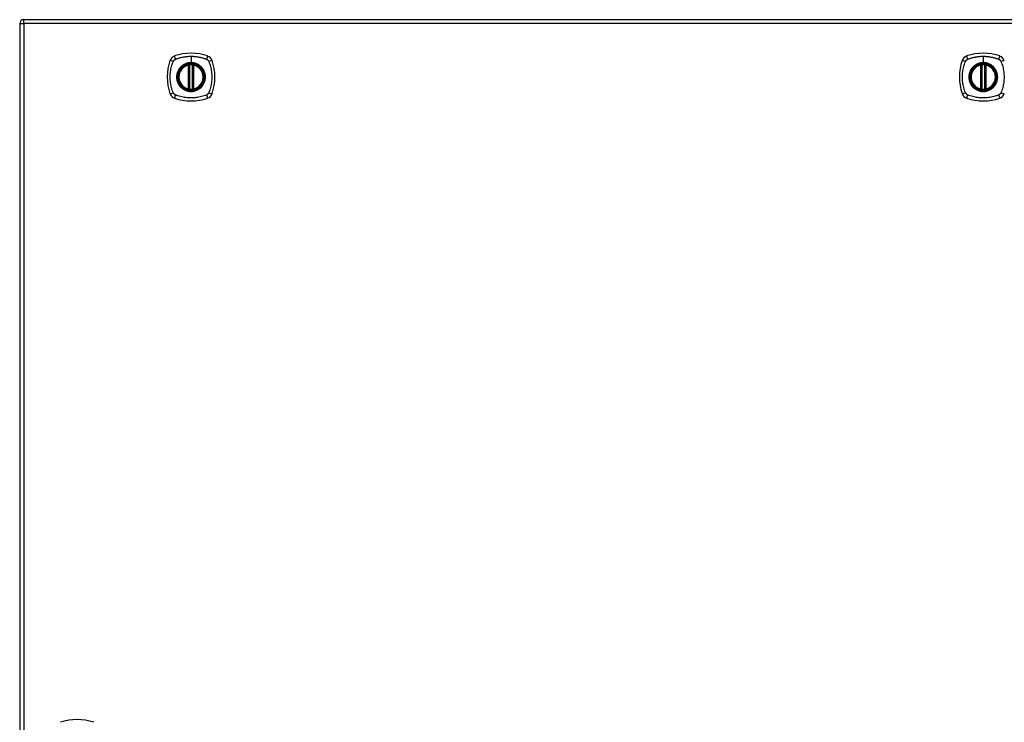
# Model space of a CAD drawing. Header units: inches. Extents: x 14 to 456, y 41 to 215.
# Tile 185 of 201: x 196 to 220, y 131 to 149. Entities that reach past the tile are written whole.
import ezdxf

# ---------------------------------------------------------------- set-up
doc = ezdxf.new("R2010")
doc.units = ezdxf.units.IN
doc.header["$MEASUREMENT"] = 0
doc.layers.add('Visible Edges(ANSI)', color=7, linetype='Continuous', lineweight=25)
doc.layers.add('Visible Tangent Edges(ANSI)', color=7, linetype='Continuous', lineweight=25)

msp = doc.modelspace()

# ---------------------------------------------------------------- linework, layer by layer
at = {"layer": 'Visible Edges(ANSI)'}
for p, q in [((195.59, 148.774), (195.59, 113.054)), ((195.689, 148.873), (243.294, 148.873)), ((199.78, 147.156), (199.78, 147.741)), ((199.8, 147.152), (199.8, 147.745)), ((199.879, 147.745), (199.879, 147.152)), ((199.899, 147.741), (199.899, 147.156)), ((219.432, 147.156), (219.432, 147.741)), ((219.452, 147.152), (219.452, 147.745)), ((219.531, 147.745), (219.531, 147.152)), ((219.55, 147.741), (219.55, 147.156))]:
    msp.add_line(p, q, dxfattribs=at)
at = {"layer": 'Visible Edges(ANSI)', "flags": 128}
for points in [[(199.811, 147.76), (199.809, 147.76), (199.808, 147.76), (199.806, 147.76), (199.805, 147.76), (199.803, 147.759), (199.802, 147.759), (199.8, 147.759), (199.799, 147.759), (199.797, 147.759), (199.796, 147.758), (199.795, 147.758), (199.794, 147.758), (199.793, 147.758), (199.792, 147.758), (199.791, 147.758), (199.79, 147.757), (199.789, 147.757), (199.788, 147.757), (199.788, 147.757), (199.787, 147.757), (199.787, 147.757), (199.787, 147.757), (199.787, 147.757), (199.786, 147.757)], [(199.893, 147.757), (199.893, 147.757), (199.893, 147.757), (199.892, 147.757), (199.892, 147.757), (199.892, 147.757), (199.891, 147.757), (199.89, 147.757), (199.89, 147.757), (199.889, 147.758), (199.888, 147.758), (199.887, 147.758), (199.886, 147.758), (199.884, 147.758), (199.883, 147.758), (199.882, 147.759), (199.881, 147.759), (199.879, 147.759), (199.878, 147.759), (199.876, 147.759), (199.875, 147.76), (199.873, 147.76), (199.871, 147.76), (199.87, 147.76), (199.868, 147.76)], [(219.463, 147.76), (219.461, 147.76), (219.459, 147.76), (219.458, 147.76), (219.456, 147.76), (219.455, 147.759), (219.453, 147.759), (219.452, 147.759), (219.45, 147.759), (219.449, 147.759), (219.448, 147.758), (219.446, 147.758), (219.445, 147.758), (219.444, 147.758), (219.443, 147.758), (219.442, 147.758), (219.441, 147.757), (219.441, 147.757), (219.44, 147.757), (219.439, 147.757), (219.439, 147.757), (219.438, 147.757), (219.438, 147.757), (219.438, 147.757), (219.438, 147.757)], [(219.544, 147.757), (219.544, 147.757), (219.544, 147.757), (219.544, 147.757), (219.544, 147.757), (219.543, 147.757), (219.542, 147.757), (219.542, 147.757), (219.541, 147.757), (219.54, 147.758), (219.539, 147.758), (219.538, 147.758), (219.537, 147.758), (219.536, 147.758), (219.535, 147.758), (219.533, 147.759), (219.532, 147.759), (219.531, 147.759), (219.529, 147.759), (219.528, 147.759), (219.526, 147.76), (219.525, 147.76), (219.523, 147.76), (219.521, 147.76), (219.52, 147.76)], [(199.786, 147.14), (199.787, 147.14), (199.787, 147.14), (199.787, 147.14), (199.787, 147.14), (199.788, 147.14), (199.788, 147.14), (199.789, 147.14), (199.79, 147.14), (199.791, 147.139), (199.792, 147.139), (199.793, 147.139), (199.794, 147.139), (199.795, 147.139), (199.796, 147.139), (199.797, 147.138), (199.799, 147.138), (199.8, 147.138), (199.802, 147.138), (199.803, 147.138), (199.805, 147.137), (199.806, 147.137), (199.808, 147.137), (199.809, 147.137), (199.811, 147.137)], [(199.868, 147.137), (199.87, 147.137), (199.871, 147.137), (199.873, 147.137), (199.875, 147.137), (199.876, 147.138), (199.878, 147.138), (199.879, 147.138), (199.881, 147.138), (199.882, 147.138), (199.883, 147.139), (199.884, 147.139), (199.886, 147.139), (199.887, 147.139), (199.888, 147.139), (199.889, 147.139), (199.89, 147.14), (199.89, 147.14), (199.891, 147.14), (199.892, 147.14), (199.892, 147.14), (199.892, 147.14), (199.893, 147.14), (199.893, 147.14), (199.893, 147.14)], [(219.438, 147.14), (219.438, 147.14), (219.438, 147.14), (219.438, 147.14), (219.439, 147.14), (219.439, 147.14), (219.44, 147.14), (219.441, 147.14), (219.441, 147.14), (219.442, 147.139), (219.443, 147.139), (219.444, 147.139), (219.445, 147.139), (219.446, 147.139), (219.448, 147.139), (219.449, 147.138), (219.45, 147.138), (219.452, 147.138), (219.453, 147.138), (219.455, 147.138), (219.456, 147.137), (219.458, 147.137), (219.459, 147.137), (219.461, 147.137), (219.463, 147.137)], [(219.52, 147.137), (219.521, 147.137), (219.523, 147.137), (219.525, 147.137), (219.526, 147.137), (219.528, 147.138), (219.529, 147.138), (219.531, 147.138), (219.532, 147.138), (219.533, 147.138), (219.535, 147.139), (219.536, 147.139), (219.537, 147.139), (219.538, 147.139), (219.539, 147.139), (219.54, 147.139), (219.541, 147.14), (219.542, 147.14), (219.542, 147.14), (219.543, 147.14), (219.544, 147.14), (219.544, 147.14), (219.544, 147.14), (219.544, 147.14), (219.544, 147.14)]]:
    msp.add_lwpolyline(points, dxfattribs=at)
at = {"layer": 'Visible Edges(ANSI)'}
for centre, radius in [((199.84, 147.449), 0.32), ((219.491, 147.449), 0.32), ((199.84, 147.449), 0.315), ((219.491, 147.449), 0.315)]:
    msp.add_circle(centre, radius, dxfattribs=at)
for centre, radius, start, end in [((195.689, 148.774), 0.099, 90, 180), ((199.84, 146.76), 1.28, 71.2278, 108.7722), ((219.491, 146.76), 1.28, 71.2278, 108.7722), ((200.529, 147.449), 1.28, 161.2278, 198.7722), ((199.485, 147.803), 0.177, 108.7722, 161.2278), ((200.194, 147.803), 0.177, 18.7722, 71.2278), ((199.151, 147.449), 1.28, 341.2278, 18.7722), ((220.18, 147.449), 1.28, 161.2278, 198.7722), ((219.136, 147.803), 0.177, 108.7722, 161.2278), ((219.846, 147.803), 0.177, 18.7722, 71.2278), ((199.84, 147.449), 0.313, 103.6344, 256.3656), ((199.84, 147.449), 0.313, 99.784, 103.6344), ((199.769, 147.741), 0.0118, 0, 103.6344), ((199.788, 147.745), 0.0118, 0, 99.784), ((199.84, 147.449), 0.313, 84.7499, 95.2501), ((199.891, 147.745), 0.0118, 80.216, 180), ((199.84, 147.449), 0.313, 76.3656, 80.216), ((199.911, 147.741), 0.0118, 76.3656, 180), ((199.84, 147.449), 0.313, 283.6344, 76.3656), ((219.491, 147.449), 0.313, 103.6344, 256.3656), ((219.491, 147.449), 0.313, 99.784, 103.6344), ((219.42, 147.741), 0.0118, 0, 103.6344), ((219.44, 147.745), 0.0118, 0, 99.784), ((219.491, 147.449), 0.313, 84.7499, 95.2501), ((219.542, 147.745), 0.0118, 80.216, 180), ((219.491, 147.449), 0.313, 76.3656, 80.216), ((219.562, 147.741), 0.0118, 76.3656, 180), ((219.491, 147.449), 0.313, 283.6344, 76.3656), ((199.485, 147.094), 0.177, 198.7722, 251.2278), ((199.769, 147.156), 0.0118, 256.3656, 0), ((199.84, 147.449), 0.313, 256.3656, 260.216), ((199.788, 147.152), 0.0118, 260.216, 0), ((199.84, 147.449), 0.313, 264.7499, 275.2501), ((199.891, 147.152), 0.0118, 180, 279.784), ((199.84, 147.449), 0.313, 279.784, 283.6344), ((199.911, 147.156), 0.0118, 180, 283.6344), ((200.194, 147.094), 0.177, 288.7722, 341.2278), ((219.136, 147.094), 0.177, 198.7722, 251.2278), ((219.42, 147.156), 0.0118, 256.3656, 0), ((219.491, 147.449), 0.313, 256.3656, 260.216), ((219.44, 147.152), 0.0118, 260.216, 0), ((219.491, 147.449), 0.313, 264.7499, 275.2501), ((219.542, 147.152), 0.0118, 180, 279.784), ((219.491, 147.449), 0.313, 279.784, 283.6344), ((219.562, 147.156), 0.0118, 180, 283.6344), ((219.846, 147.094), 0.177, 288.7722, 341.2278), ((199.84, 148.137), 1.28, 251.2278, 288.7722), ((219.491, 148.137), 1.28, 251.2278, 288.7722), ((197.014, 130.225), 1.28, 71.2278, 108.7722)]:
    msp.add_arc(centre, radius, start, end, dxfattribs=at)
at = {"layer": 'Visible Tangent Edges(ANSI)'}
for p, q in [((195.59, 148.774), (195.689, 148.774)), ((195.689, 148.774), (195.689, 148.873)), ((243.294, 148.774), (195.689, 148.774)), ((195.689, 148.774), (195.689, 113.054)), ((199.84, 147.965), (199.84, 147.805)), ((199.84, 147.801), (199.84, 147.805)), ((219.491, 147.965), (219.491, 147.805)), ((219.491, 147.801), (219.491, 147.805)), ((199.769, 147.741), (199.766, 147.753)), ((199.769, 147.741), (199.78, 147.741)), ((199.769, 147.741), (199.769, 147.156)), ((199.78, 147.741), (199.79, 147.741)), ((199.786, 147.757), (199.787, 147.751)), ((199.79, 147.745), (199.8, 147.745)), ((199.79, 147.156), (199.79, 147.741)), ((199.812, 147.748), (199.811, 147.76)), ((199.812, 147.149), (199.812, 147.748)), ((199.867, 147.748), (199.868, 147.76)), ((199.867, 147.748), (199.867, 147.149)), ((199.879, 147.745), (199.889, 147.745)), ((199.889, 147.741), (199.899, 147.741)), ((199.889, 147.741), (199.889, 147.156)), ((199.892, 147.751), (199.893, 147.757)), ((199.899, 147.741), (199.911, 147.741)), ((199.913, 147.753), (199.911, 147.741)), ((199.911, 147.156), (199.911, 147.741)), ((219.42, 147.741), (219.417, 147.753)), ((219.42, 147.741), (219.432, 147.741)), ((219.42, 147.741), (219.42, 147.156)), ((219.432, 147.741), (219.442, 147.741)), ((219.438, 147.757), (219.439, 147.751)), ((219.442, 147.745), (219.452, 147.745)), ((219.442, 147.156), (219.442, 147.741)), ((219.464, 147.748), (219.463, 147.76)), ((219.464, 147.149), (219.464, 147.748)), ((219.519, 147.748), (219.52, 147.76)), ((219.519, 147.748), (219.519, 147.149)), ((219.531, 147.745), (219.541, 147.745)), ((219.54, 147.741), (219.55, 147.741)), ((219.54, 147.741), (219.54, 147.156)), ((219.543, 147.751), (219.544, 147.757)), ((219.55, 147.741), (219.562, 147.741)), ((219.565, 147.753), (219.562, 147.741)), ((219.562, 147.156), (219.562, 147.741)), ((199.766, 147.144), (199.769, 147.156)), ((199.78, 147.156), (199.769, 147.156)), ((199.79, 147.156), (199.78, 147.156)), ((199.787, 147.146), (199.786, 147.14)), ((199.8, 147.152), (199.79, 147.152)), ((199.811, 147.137), (199.812, 147.149)), ((199.868, 147.137), (199.867, 147.149)), ((199.889, 147.152), (199.879, 147.152)), ((199.899, 147.156), (199.889, 147.156)), ((199.893, 147.14), (199.892, 147.146)), ((199.911, 147.156), (199.899, 147.156)), ((199.911, 147.156), (199.913, 147.144)), ((219.417, 147.144), (219.42, 147.156)), ((219.432, 147.156), (219.42, 147.156)), ((219.442, 147.156), (219.432, 147.156)), ((219.439, 147.146), (219.438, 147.14)), ((219.452, 147.152), (219.442, 147.152)), ((219.463, 147.137), (219.464, 147.149)), ((219.52, 147.137), (219.519, 147.149)), ((219.541, 147.152), (219.531, 147.152)), ((219.55, 147.156), (219.54, 147.156)), ((219.544, 147.14), (219.543, 147.146)), ((219.562, 147.156), (219.55, 147.156)), ((219.562, 147.156), (219.565, 147.144))]:
    msp.add_line(p, q, dxfattribs=at)
at = {"layer": 'Visible Tangent Edges(ANSI)', "flags": 128}
for points in [[(199.4, 147.06), (199.386, 147.093), (199.375, 147.125), (199.366, 147.156), (199.357, 147.188), (199.349, 147.219), (199.342, 147.252), (199.337, 147.284), (199.332, 147.317), (199.328, 147.349), (199.325, 147.382), (199.324, 147.415), (199.323, 147.448), (199.324, 147.481), (199.325, 147.514), (199.328, 147.547), (199.332, 147.58), (199.337, 147.613), (199.342, 147.645), (199.349, 147.677), (199.357, 147.709), (199.366, 147.741), (199.375, 147.772), (199.386, 147.804), (199.4, 147.837)], [(199.4, 147.837), (199.4, 147.838), (199.401, 147.84), (199.402, 147.841), (199.403, 147.843), (199.403, 147.844), (199.404, 147.845), (199.405, 147.847), (199.406, 147.848), (199.406, 147.849), (199.407, 147.851), (199.408, 147.852), (199.409, 147.853), (199.41, 147.854), (199.411, 147.856), (199.412, 147.857), (199.413, 147.858), (199.414, 147.859), (199.415, 147.86), (199.416, 147.862), (199.417, 147.863), (199.418, 147.864), (199.419, 147.865), (199.42, 147.866), (199.421, 147.867)], [(199.421, 147.867), (199.422, 147.868), (199.423, 147.869), (199.424, 147.87), (199.425, 147.871), (199.427, 147.872), (199.428, 147.873), (199.429, 147.874), (199.43, 147.875), (199.431, 147.876), (199.433, 147.877), (199.434, 147.878), (199.435, 147.879), (199.436, 147.88), (199.438, 147.881), (199.439, 147.882), (199.44, 147.883), (199.442, 147.883), (199.443, 147.884), (199.444, 147.885), (199.446, 147.886), (199.447, 147.886), (199.448, 147.887), (199.45, 147.888), (199.451, 147.888)], [(199.451, 147.888), (199.469, 147.897), (199.485, 147.902), (199.5, 147.908), (199.516, 147.913), (199.531, 147.918), (199.547, 147.922), (199.563, 147.927), (199.579, 147.931), (199.595, 147.935), (199.611, 147.939), (199.627, 147.942), (199.643, 147.946), (199.659, 147.949), (199.675, 147.952), (199.692, 147.954), (199.708, 147.956), (199.724, 147.958), (199.741, 147.96), (199.757, 147.962), (199.774, 147.963), (199.79, 147.964), (199.807, 147.965), (199.823, 147.965), (199.84, 147.965)], [(199.84, 147.801), (199.931, 147.789), (200.016, 147.754), (200.089, 147.697), (200.145, 147.625), (200.18, 147.54), (200.192, 147.448), (200.18, 147.357), (200.144, 147.272), (200.089, 147.199), (200.016, 147.143), (199.931, 147.108), (199.839, 147.096), (199.748, 147.108), (199.663, 147.144), (199.59, 147.2), (199.535, 147.272), (199.5, 147.357), (199.488, 147.449), (199.5, 147.54), (199.535, 147.625), (199.591, 147.698), (199.664, 147.754), (199.748, 147.789), (199.84, 147.801)], [(199.84, 147.805), (199.829, 147.805), (199.819, 147.805), (199.809, 147.804), (199.799, 147.803), (199.788, 147.802), (199.778, 147.8), (199.768, 147.798), (199.758, 147.796), (199.748, 147.793), (199.738, 147.791), (199.728, 147.788), (199.719, 147.784), (199.709, 147.781), (199.7, 147.777), (199.69, 147.772), (199.681, 147.768), (199.672, 147.763), (199.663, 147.758), (199.654, 147.753), (199.645, 147.747), (199.637, 147.742), (199.628, 147.736), (199.62, 147.73), (199.612, 147.723)], [(199.84, 147.965), (199.856, 147.965), (199.873, 147.965), (199.889, 147.964), (199.906, 147.963), (199.922, 147.962), (199.939, 147.96), (199.955, 147.958), (199.971, 147.956), (199.988, 147.954), (200.004, 147.952), (200.02, 147.949), (200.036, 147.946), (200.053, 147.942), (200.069, 147.939), (200.085, 147.935), (200.101, 147.931), (200.116, 147.927), (200.132, 147.922), (200.148, 147.918), (200.164, 147.913), (200.179, 147.908), (200.195, 147.902), (200.21, 147.897), (200.228, 147.888)], [(200.067, 147.723), (200.059, 147.73), (200.051, 147.736), (200.043, 147.742), (200.034, 147.748), (200.025, 147.753), (200.016, 147.758), (200.007, 147.763), (199.998, 147.768), (199.989, 147.772), (199.98, 147.777), (199.97, 147.781), (199.961, 147.784), (199.951, 147.788), (199.941, 147.791), (199.931, 147.793), (199.921, 147.796), (199.911, 147.798), (199.901, 147.8), (199.891, 147.802), (199.881, 147.803), (199.87, 147.804), (199.86, 147.805), (199.85, 147.805), (199.84, 147.805)], [(200.228, 147.888), (200.231, 147.887), (200.234, 147.886), (200.236, 147.884), (200.239, 147.883), (200.242, 147.881), (200.244, 147.879), (200.247, 147.877), (200.249, 147.875), (200.252, 147.874), (200.254, 147.872), (200.256, 147.869), (200.258, 147.867), (200.261, 147.865), (200.263, 147.863), (200.265, 147.86), (200.267, 147.858), (200.268, 147.856), (200.27, 147.853), (200.272, 147.851), (200.274, 147.848), (200.275, 147.845), (200.277, 147.843), (200.278, 147.84), (200.28, 147.837)], [(200.28, 147.837), (200.293, 147.804), (200.304, 147.772), (200.314, 147.741), (200.322, 147.709), (200.33, 147.677), (200.337, 147.645), (200.343, 147.613), (200.348, 147.58), (200.351, 147.547), (200.354, 147.514), (200.356, 147.481), (200.356, 147.448), (200.356, 147.415), (200.354, 147.382), (200.351, 147.349), (200.348, 147.317), (200.343, 147.284), (200.337, 147.252), (200.33, 147.219), (200.322, 147.188), (200.314, 147.156), (200.304, 147.125), (200.293, 147.093), (200.28, 147.06)], [(219.051, 147.06), (219.037, 147.093), (219.027, 147.125), (219.017, 147.156), (219.009, 147.188), (219.001, 147.219), (218.994, 147.252), (218.988, 147.284), (218.983, 147.317), (218.979, 147.349), (218.977, 147.382), (218.975, 147.415), (218.975, 147.448), (218.975, 147.481), (218.977, 147.514), (218.979, 147.547), (218.983, 147.58), (218.988, 147.613), (218.994, 147.645), (219.001, 147.677), (219.009, 147.709), (219.017, 147.741), (219.027, 147.772), (219.037, 147.804), (219.051, 147.837)], [(219.051, 147.837), (219.052, 147.838), (219.053, 147.84), (219.053, 147.841), (219.054, 147.843), (219.055, 147.844), (219.056, 147.845), (219.056, 147.847), (219.057, 147.848), (219.058, 147.849), (219.059, 147.851), (219.06, 147.852), (219.06, 147.853), (219.061, 147.854), (219.062, 147.856), (219.063, 147.857), (219.064, 147.858), (219.065, 147.859), (219.066, 147.86), (219.067, 147.862), (219.068, 147.863), (219.069, 147.864), (219.07, 147.865), (219.071, 147.866), (219.072, 147.867)], [(219.072, 147.867), (219.073, 147.868), (219.075, 147.869), (219.076, 147.87), (219.077, 147.871), (219.078, 147.872), (219.079, 147.873), (219.08, 147.874), (219.082, 147.875), (219.083, 147.876), (219.084, 147.877), (219.085, 147.878), (219.087, 147.879), (219.088, 147.88), (219.089, 147.881), (219.09, 147.882), (219.092, 147.883), (219.093, 147.883), (219.094, 147.884), (219.096, 147.885), (219.097, 147.886), (219.098, 147.886), (219.1, 147.887), (219.101, 147.888), (219.103, 147.888)], [(219.103, 147.888), (219.121, 147.897), (219.136, 147.902), (219.152, 147.908), (219.167, 147.913), (219.183, 147.918), (219.199, 147.922), (219.214, 147.927), (219.23, 147.931), (219.246, 147.935), (219.262, 147.939), (219.278, 147.942), (219.295, 147.946), (219.311, 147.949), (219.327, 147.952), (219.343, 147.954), (219.36, 147.956), (219.376, 147.958), (219.392, 147.96), (219.409, 147.962), (219.425, 147.963), (219.442, 147.964), (219.458, 147.965), (219.475, 147.965), (219.491, 147.965)], [(219.491, 147.801), (219.582, 147.789), (219.667, 147.754), (219.741, 147.697), (219.796, 147.625), (219.831, 147.54), (219.843, 147.448), (219.831, 147.357), (219.796, 147.272), (219.74, 147.199), (219.667, 147.143), (219.582, 147.108), (219.491, 147.096), (219.4, 147.108), (219.315, 147.144), (219.242, 147.2), (219.186, 147.272), (219.151, 147.357), (219.139, 147.449), (219.151, 147.54), (219.186, 147.625), (219.242, 147.698), (219.315, 147.754), (219.4, 147.789), (219.491, 147.801)], [(219.491, 147.805), (219.481, 147.805), (219.471, 147.805), (219.46, 147.804), (219.45, 147.803), (219.44, 147.802), (219.43, 147.8), (219.42, 147.798), (219.41, 147.796), (219.4, 147.793), (219.39, 147.791), (219.38, 147.788), (219.37, 147.784), (219.361, 147.781), (219.351, 147.777), (219.342, 147.772), (219.332, 147.768), (219.323, 147.763), (219.314, 147.758), (219.305, 147.753), (219.297, 147.747), (219.288, 147.742), (219.28, 147.736), (219.272, 147.73), (219.264, 147.723)], [(219.491, 147.965), (219.508, 147.965), (219.524, 147.965), (219.541, 147.964), (219.557, 147.963), (219.574, 147.962), (219.59, 147.96), (219.606, 147.958), (219.623, 147.956), (219.639, 147.954), (219.655, 147.952), (219.672, 147.949), (219.688, 147.946), (219.704, 147.942), (219.72, 147.939), (219.736, 147.935), (219.752, 147.931), (219.768, 147.927), (219.784, 147.922), (219.799, 147.918), (219.815, 147.913), (219.831, 147.908), (219.846, 147.902), (219.862, 147.897), (219.88, 147.888)], [(219.719, 147.723), (219.711, 147.73), (219.703, 147.736), (219.694, 147.742), (219.686, 147.748), (219.677, 147.753), (219.668, 147.758), (219.659, 147.763), (219.65, 147.768), (219.641, 147.772), (219.631, 147.777), (219.622, 147.781), (219.612, 147.784), (219.602, 147.788), (219.593, 147.791), (219.583, 147.793), (219.573, 147.796), (219.563, 147.798), (219.553, 147.8), (219.542, 147.802), (219.532, 147.803), (219.522, 147.804), (219.512, 147.805), (219.501, 147.805), (219.491, 147.805)], [(219.88, 147.888), (219.883, 147.887), (219.885, 147.886), (219.888, 147.884), (219.891, 147.883), (219.893, 147.881), (219.896, 147.879), (219.898, 147.877), (219.901, 147.875), (219.903, 147.874), (219.905, 147.872), (219.908, 147.869), (219.91, 147.867), (219.912, 147.865), (219.914, 147.863), (219.916, 147.86), (219.918, 147.858), (219.92, 147.856), (219.922, 147.853), (219.924, 147.851), (219.925, 147.848), (219.927, 147.845), (219.928, 147.843), (219.93, 147.84), (219.931, 147.837)], [(219.931, 147.837), (219.945, 147.804), (219.955, 147.772), (219.965, 147.741), (219.974, 147.709), (219.982, 147.677), (219.988, 147.645), (219.994, 147.613), (219.999, 147.58), (220.003, 147.547), (220.006, 147.514), (220.007, 147.481), (220.008, 147.448), (220.007, 147.415), (220.006, 147.382), (220.003, 147.349), (219.999, 147.317), (219.994, 147.284), (219.988, 147.252), (219.982, 147.219), (219.974, 147.188), (219.965, 147.156), (219.955, 147.125), (219.945, 147.093), (219.931, 147.06)], [(199.565, 147.676), (199.552, 147.66), (199.541, 147.643), (199.53, 147.625), (199.52, 147.607), (199.512, 147.589), (199.504, 147.569), (199.498, 147.55), (199.492, 147.53), (199.488, 147.51), (199.485, 147.49), (199.483, 147.469), (199.483, 147.448), (199.483, 147.428), (199.485, 147.407), (199.488, 147.387), (199.492, 147.367), (199.498, 147.347), (199.504, 147.327), (199.512, 147.308), (199.52, 147.289), (199.53, 147.271), (199.541, 147.254), (199.552, 147.237), (199.565, 147.221)], [(199.612, 147.723), (199.61, 147.721), (199.608, 147.72), (199.606, 147.718), (199.604, 147.716), (199.602, 147.714), (199.6, 147.712), (199.597, 147.71), (199.595, 147.708), (199.593, 147.706), (199.591, 147.705), (199.589, 147.703), (199.587, 147.701), (199.586, 147.699), (199.584, 147.697), (199.582, 147.695), (199.58, 147.693), (199.578, 147.691), (199.576, 147.689), (199.574, 147.687), (199.572, 147.684), (199.57, 147.682), (199.569, 147.68), (199.567, 147.678), (199.565, 147.676)], [(199.787, 147.751), (199.787, 147.751), (199.786, 147.752), (199.785, 147.752), (199.784, 147.752), (199.784, 147.753), (199.783, 147.753), (199.782, 147.753), (199.781, 147.753), (199.78, 147.753), (199.779, 147.754), (199.778, 147.754), (199.777, 147.754), (199.776, 147.754), (199.775, 147.754), (199.774, 147.754), (199.773, 147.754), (199.772, 147.754), (199.772, 147.754), (199.771, 147.754), (199.77, 147.753), (199.769, 147.753), (199.768, 147.753), (199.767, 147.753), (199.766, 147.753)], [(199.79, 147.745), (199.79, 147.746), (199.79, 147.746), (199.79, 147.746), (199.79, 147.746), (199.79, 147.747), (199.79, 147.747), (199.79, 147.747), (199.79, 147.747), (199.79, 147.748), (199.789, 147.748), (199.789, 147.748), (199.789, 147.748), (199.789, 147.749), (199.789, 147.749), (199.789, 147.749), (199.789, 147.749), (199.789, 147.75), (199.788, 147.75), (199.788, 147.75), (199.788, 147.75), (199.788, 147.75), (199.788, 147.751), (199.788, 147.751), (199.787, 147.751)], [(199.79, 147.741), (199.79, 147.741), (199.79, 147.742), (199.79, 147.742), (199.79, 147.742), (199.79, 147.742), (199.79, 147.742), (199.79, 147.742), (199.79, 147.743), (199.79, 147.743), (199.79, 147.743), (199.79, 147.743), (199.79, 147.743), (199.79, 147.743), (199.79, 147.744), (199.79, 147.744), (199.79, 147.744), (199.79, 147.744), (199.79, 147.744), (199.79, 147.744), (199.79, 147.745), (199.79, 147.745), (199.79, 147.745), (199.79, 147.745), (199.79, 147.745)], [(199.8, 147.745), (199.8, 147.745), (199.8, 147.745), (199.801, 147.745), (199.801, 147.745), (199.801, 147.746), (199.801, 147.746), (199.802, 147.746), (199.802, 147.746), (199.802, 147.746), (199.803, 147.746), (199.803, 147.746), (199.804, 147.746), (199.804, 147.747), (199.805, 147.747), (199.806, 147.747), (199.806, 147.747), (199.807, 147.747), (199.808, 147.747), (199.808, 147.748), (199.809, 147.748), (199.81, 147.748), (199.811, 147.748), (199.811, 147.748), (199.812, 147.748)], [(199.867, 147.748), (199.868, 147.748), (199.869, 147.748), (199.87, 147.748), (199.87, 147.748), (199.871, 147.748), (199.872, 147.747), (199.872, 147.747), (199.873, 147.747), (199.874, 147.747), (199.874, 147.747), (199.875, 147.747), (199.876, 147.746), (199.876, 147.746), (199.877, 147.746), (199.877, 147.746), (199.877, 147.746), (199.878, 147.746), (199.878, 147.746), (199.878, 147.746), (199.879, 147.745), (199.879, 147.745), (199.879, 147.745), (199.879, 147.745), (199.879, 147.745)], [(199.892, 147.751), (199.892, 147.751), (199.892, 147.751), (199.891, 147.75), (199.891, 147.75), (199.891, 147.75), (199.891, 147.75), (199.891, 147.75), (199.891, 147.749), (199.89, 147.749), (199.89, 147.749), (199.89, 147.749), (199.89, 147.748), (199.89, 147.748), (199.89, 147.748), (199.89, 147.748), (199.89, 147.747), (199.89, 147.747), (199.89, 147.747), (199.889, 147.747), (199.889, 147.746), (199.889, 147.746), (199.889, 147.746), (199.889, 147.746), (199.889, 147.745)], [(199.889, 147.745), (199.889, 147.745), (199.889, 147.745), (199.889, 147.745), (199.889, 147.745), (199.889, 147.744), (199.889, 147.744), (199.889, 147.744), (199.889, 147.744), (199.889, 147.744), (199.889, 147.744), (199.889, 147.743), (199.889, 147.743), (199.889, 147.743), (199.889, 147.743), (199.889, 147.743), (199.889, 147.743), (199.889, 147.742), (199.889, 147.742), (199.889, 147.742), (199.889, 147.742), (199.889, 147.742), (199.889, 147.742), (199.889, 147.741), (199.889, 147.741)], [(199.913, 147.753), (199.913, 147.753), (199.912, 147.753), (199.911, 147.753), (199.91, 147.753), (199.909, 147.754), (199.908, 147.754), (199.907, 147.754), (199.906, 147.754), (199.905, 147.754), (199.904, 147.754), (199.903, 147.754), (199.902, 147.754), (199.901, 147.754), (199.9, 147.754), (199.899, 147.753), (199.898, 147.753), (199.898, 147.753), (199.897, 147.753), (199.896, 147.753), (199.895, 147.752), (199.894, 147.752), (199.893, 147.752), (199.893, 147.751), (199.892, 147.751)], [(200.114, 147.676), (200.112, 147.678), (200.111, 147.68), (200.109, 147.682), (200.107, 147.684), (200.105, 147.687), (200.103, 147.689), (200.101, 147.691), (200.1, 147.693), (200.098, 147.695), (200.096, 147.697), (200.094, 147.699), (200.092, 147.701), (200.09, 147.703), (200.088, 147.705), (200.086, 147.706), (200.084, 147.708), (200.082, 147.71), (200.08, 147.712), (200.078, 147.714), (200.076, 147.716), (200.074, 147.718), (200.071, 147.72), (200.069, 147.721), (200.067, 147.723)], [(200.114, 147.221), (200.127, 147.237), (200.139, 147.254), (200.149, 147.272), (200.159, 147.29), (200.168, 147.308), (200.175, 147.328), (200.182, 147.347), (200.187, 147.367), (200.191, 147.387), (200.194, 147.407), (200.196, 147.428), (200.197, 147.448), (200.196, 147.469), (200.194, 147.49), (200.191, 147.51), (200.187, 147.53), (200.182, 147.55), (200.175, 147.57), (200.168, 147.589), (200.159, 147.607), (200.149, 147.626), (200.139, 147.643), (200.127, 147.66), (200.114, 147.676)], [(219.217, 147.676), (219.204, 147.66), (219.192, 147.643), (219.182, 147.625), (219.172, 147.607), (219.163, 147.589), (219.156, 147.569), (219.149, 147.55), (219.144, 147.53), (219.14, 147.51), (219.137, 147.49), (219.135, 147.469), (219.134, 147.448), (219.135, 147.428), (219.137, 147.407), (219.14, 147.387), (219.144, 147.367), (219.149, 147.347), (219.156, 147.327), (219.163, 147.308), (219.172, 147.289), (219.182, 147.271), (219.192, 147.254), (219.204, 147.237), (219.217, 147.221)], [(219.264, 147.723), (219.261, 147.721), (219.259, 147.72), (219.257, 147.718), (219.255, 147.716), (219.253, 147.714), (219.251, 147.712), (219.249, 147.71), (219.247, 147.708), (219.245, 147.706), (219.243, 147.705), (219.241, 147.703), (219.239, 147.701), (219.237, 147.699), (219.235, 147.697), (219.233, 147.695), (219.231, 147.693), (219.229, 147.691), (219.227, 147.689), (219.226, 147.687), (219.224, 147.684), (219.222, 147.682), (219.22, 147.68), (219.218, 147.678), (219.217, 147.676)], [(219.439, 147.751), (219.438, 147.751), (219.438, 147.752), (219.437, 147.752), (219.436, 147.752), (219.435, 147.753), (219.434, 147.753), (219.433, 147.753), (219.432, 147.753), (219.432, 147.753), (219.431, 147.754), (219.43, 147.754), (219.429, 147.754), (219.428, 147.754), (219.427, 147.754), (219.426, 147.754), (219.425, 147.754), (219.424, 147.754), (219.423, 147.754), (219.422, 147.754), (219.421, 147.753), (219.42, 147.753), (219.419, 147.753), (219.418, 147.753), (219.417, 147.753)], [(219.442, 147.745), (219.442, 147.746), (219.442, 147.746), (219.442, 147.746), (219.441, 147.746), (219.441, 147.747), (219.441, 147.747), (219.441, 147.747), (219.441, 147.747), (219.441, 147.748), (219.441, 147.748), (219.441, 147.748), (219.441, 147.748), (219.441, 147.749), (219.44, 147.749), (219.44, 147.749), (219.44, 147.749), (219.44, 147.75), (219.44, 147.75), (219.44, 147.75), (219.44, 147.75), (219.439, 147.75), (219.439, 147.751), (219.439, 147.751), (219.439, 147.751)], [(219.442, 147.741), (219.442, 147.741), (219.442, 147.742), (219.442, 147.742), (219.442, 147.742), (219.442, 147.742), (219.442, 147.742), (219.442, 147.742), (219.442, 147.743), (219.442, 147.743), (219.442, 147.743), (219.442, 147.743), (219.442, 147.743), (219.442, 147.743), (219.442, 147.744), (219.442, 147.744), (219.442, 147.744), (219.442, 147.744), (219.442, 147.744), (219.442, 147.744), (219.442, 147.745), (219.442, 147.745), (219.442, 147.745), (219.442, 147.745), (219.442, 147.745)], [(219.452, 147.745), (219.452, 147.745), (219.452, 147.745), (219.452, 147.745), (219.452, 147.745), (219.452, 147.746), (219.453, 147.746), (219.453, 147.746), (219.453, 147.746), (219.454, 147.746), (219.454, 147.746), (219.455, 147.746), (219.455, 147.746), (219.456, 147.747), (219.456, 147.747), (219.457, 147.747), (219.458, 147.747), (219.458, 147.747), (219.459, 147.747), (219.46, 147.748), (219.461, 147.748), (219.461, 147.748), (219.462, 147.748), (219.463, 147.748), (219.464, 147.748)], [(219.519, 147.748), (219.519, 147.748), (219.52, 147.748), (219.521, 147.748), (219.522, 147.748), (219.522, 147.748), (219.523, 147.747), (219.524, 147.747), (219.525, 147.747), (219.525, 147.747), (219.526, 147.747), (219.526, 147.747), (219.527, 147.746), (219.528, 147.746), (219.528, 147.746), (219.529, 147.746), (219.529, 147.746), (219.529, 147.746), (219.53, 147.746), (219.53, 147.746), (219.53, 147.745), (219.53, 147.745), (219.53, 147.745), (219.531, 147.745), (219.531, 147.745)], [(219.541, 147.745), (219.541, 147.745), (219.541, 147.745), (219.541, 147.745), (219.541, 147.745), (219.541, 147.744), (219.541, 147.744), (219.541, 147.744), (219.54, 147.744), (219.54, 147.744), (219.54, 147.744), (219.54, 147.743), (219.54, 147.743), (219.54, 147.743), (219.54, 147.743), (219.54, 147.743), (219.54, 147.743), (219.54, 147.742), (219.54, 147.742), (219.54, 147.742), (219.54, 147.742), (219.54, 147.742), (219.54, 147.742), (219.54, 147.741), (219.54, 147.741)], [(219.543, 147.751), (219.543, 147.751), (219.543, 147.751), (219.543, 147.75), (219.543, 147.75), (219.543, 147.75), (219.542, 147.75), (219.542, 147.75), (219.542, 147.749), (219.542, 147.749), (219.542, 147.749), (219.542, 147.749), (219.542, 147.748), (219.542, 147.748), (219.541, 147.748), (219.541, 147.748), (219.541, 147.747), (219.541, 147.747), (219.541, 147.747), (219.541, 147.747), (219.541, 147.746), (219.541, 147.746), (219.541, 147.746), (219.541, 147.746), (219.541, 147.745)], [(219.565, 147.753), (219.564, 147.753), (219.563, 147.753), (219.562, 147.753), (219.561, 147.753), (219.56, 147.754), (219.559, 147.754), (219.558, 147.754), (219.557, 147.754), (219.556, 147.754), (219.555, 147.754), (219.555, 147.754), (219.554, 147.754), (219.553, 147.754), (219.552, 147.754), (219.551, 147.753), (219.55, 147.753), (219.549, 147.753), (219.548, 147.753), (219.547, 147.753), (219.546, 147.752), (219.546, 147.752), (219.545, 147.752), (219.544, 147.751), (219.543, 147.751)], [(219.766, 147.676), (219.764, 147.678), (219.762, 147.68), (219.76, 147.682), (219.759, 147.684), (219.757, 147.687), (219.755, 147.689), (219.753, 147.691), (219.751, 147.693), (219.749, 147.695), (219.747, 147.697), (219.745, 147.699), (219.743, 147.701), (219.741, 147.703), (219.739, 147.705), (219.737, 147.706), (219.735, 147.708), (219.733, 147.71), (219.731, 147.712), (219.729, 147.714), (219.727, 147.716), (219.725, 147.718), (219.723, 147.72), (219.721, 147.721), (219.719, 147.723)], [(219.766, 147.221), (219.778, 147.237), (219.79, 147.254), (219.801, 147.272), (219.811, 147.29), (219.819, 147.308), (219.827, 147.328), (219.833, 147.347), (219.839, 147.367), (219.843, 147.387), (219.846, 147.407), (219.847, 147.428), (219.848, 147.448), (219.847, 147.469), (219.846, 147.49), (219.843, 147.51), (219.839, 147.53), (219.833, 147.55), (219.827, 147.57), (219.819, 147.589), (219.811, 147.607), (219.801, 147.626), (219.79, 147.643), (219.778, 147.66), (219.766, 147.676)], [(199.451, 147.009), (199.448, 147.01), (199.446, 147.011), (199.443, 147.013), (199.44, 147.014), (199.438, 147.016), (199.435, 147.018), (199.433, 147.02), (199.43, 147.022), (199.428, 147.023), (199.425, 147.026), (199.423, 147.028), (199.421, 147.03), (199.419, 147.032), (199.417, 147.034), (199.415, 147.037), (199.413, 147.039), (199.411, 147.041), (199.409, 147.044), (199.407, 147.046), (199.406, 147.049), (199.404, 147.052), (199.403, 147.054), (199.401, 147.057), (199.4, 147.06)], [(199.565, 147.221), (199.567, 147.219), (199.569, 147.217), (199.57, 147.215), (199.572, 147.213), (199.574, 147.21), (199.576, 147.208), (199.578, 147.206), (199.58, 147.204), (199.582, 147.202), (199.584, 147.2), (199.586, 147.198), (199.587, 147.196), (199.589, 147.194), (199.591, 147.192), (199.593, 147.191), (199.595, 147.189), (199.597, 147.187), (199.6, 147.185), (199.602, 147.183), (199.604, 147.181), (199.606, 147.179), (199.608, 147.177), (199.61, 147.176), (199.612, 147.174)], [(199.612, 147.174), (199.628, 147.161), (199.645, 147.15), (199.663, 147.139), (199.681, 147.129), (199.7, 147.12), (199.719, 147.113), (199.738, 147.106), (199.758, 147.101), (199.778, 147.097), (199.799, 147.094), (199.819, 147.092), (199.84, 147.092), (199.86, 147.092), (199.881, 147.094), (199.901, 147.097), (199.921, 147.101), (199.941, 147.106), (199.961, 147.113), (199.98, 147.121), (199.999, 147.129), (200.017, 147.139), (200.034, 147.15), (200.051, 147.161), (200.067, 147.174)], [(199.766, 147.144), (199.767, 147.144), (199.768, 147.144), (199.769, 147.144), (199.77, 147.144), (199.771, 147.143), (199.772, 147.143), (199.772, 147.143), (199.773, 147.143), (199.774, 147.143), (199.775, 147.143), (199.776, 147.143), (199.777, 147.143), (199.778, 147.143), (199.779, 147.143), (199.78, 147.144), (199.781, 147.144), (199.782, 147.144), (199.783, 147.144), (199.784, 147.144), (199.784, 147.145), (199.785, 147.145), (199.786, 147.145), (199.787, 147.146), (199.787, 147.146)], [(199.787, 147.146), (199.788, 147.146), (199.788, 147.146), (199.788, 147.147), (199.788, 147.147), (199.788, 147.147), (199.788, 147.147), (199.789, 147.147), (199.789, 147.148), (199.789, 147.148), (199.789, 147.148), (199.789, 147.148), (199.789, 147.149), (199.789, 147.149), (199.789, 147.149), (199.79, 147.149), (199.79, 147.15), (199.79, 147.15), (199.79, 147.15), (199.79, 147.15), (199.79, 147.151), (199.79, 147.151), (199.79, 147.151), (199.79, 147.151), (199.79, 147.152)], [(199.79, 147.152), (199.79, 147.152), (199.79, 147.152), (199.79, 147.152), (199.79, 147.152), (199.79, 147.153), (199.79, 147.153), (199.79, 147.153), (199.79, 147.153), (199.79, 147.153), (199.79, 147.153), (199.79, 147.154), (199.79, 147.154), (199.79, 147.154), (199.79, 147.154), (199.79, 147.154), (199.79, 147.154), (199.79, 147.155), (199.79, 147.155), (199.79, 147.155), (199.79, 147.155), (199.79, 147.155), (199.79, 147.155), (199.79, 147.156), (199.79, 147.156)], [(199.812, 147.149), (199.811, 147.149), (199.811, 147.149), (199.81, 147.149), (199.809, 147.149), (199.808, 147.149), (199.808, 147.15), (199.807, 147.15), (199.806, 147.15), (199.806, 147.15), (199.805, 147.15), (199.804, 147.15), (199.804, 147.151), (199.803, 147.151), (199.803, 147.151), (199.802, 147.151), (199.802, 147.151), (199.802, 147.151), (199.801, 147.151), (199.801, 147.151), (199.801, 147.152), (199.801, 147.152), (199.8, 147.152), (199.8, 147.152), (199.8, 147.152)], [(199.879, 147.152), (199.879, 147.152), (199.879, 147.152), (199.879, 147.152), (199.879, 147.152), (199.878, 147.151), (199.878, 147.151), (199.878, 147.151), (199.877, 147.151), (199.877, 147.151), (199.877, 147.151), (199.876, 147.151), (199.876, 147.151), (199.875, 147.15), (199.874, 147.15), (199.874, 147.15), (199.873, 147.15), (199.872, 147.15), (199.872, 147.15), (199.871, 147.149), (199.87, 147.149), (199.87, 147.149), (199.869, 147.149), (199.868, 147.149), (199.867, 147.149)], [(199.889, 147.156), (199.889, 147.156), (199.889, 147.155), (199.889, 147.155), (199.889, 147.155), (199.889, 147.155), (199.889, 147.155), (199.889, 147.155), (199.889, 147.154), (199.889, 147.154), (199.889, 147.154), (199.889, 147.154), (199.889, 147.154), (199.889, 147.154), (199.889, 147.153), (199.889, 147.153), (199.889, 147.153), (199.889, 147.153), (199.889, 147.153), (199.889, 147.153), (199.889, 147.152), (199.889, 147.152), (199.889, 147.152), (199.889, 147.152), (199.889, 147.152)], [(199.889, 147.152), (199.889, 147.151), (199.889, 147.151), (199.889, 147.151), (199.889, 147.151), (199.889, 147.15), (199.89, 147.15), (199.89, 147.15), (199.89, 147.15), (199.89, 147.149), (199.89, 147.149), (199.89, 147.149), (199.89, 147.149), (199.89, 147.148), (199.89, 147.148), (199.89, 147.148), (199.891, 147.148), (199.891, 147.147), (199.891, 147.147), (199.891, 147.147), (199.891, 147.147), (199.891, 147.147), (199.892, 147.146), (199.892, 147.146), (199.892, 147.146)], [(199.892, 147.146), (199.893, 147.146), (199.893, 147.145), (199.894, 147.145), (199.895, 147.145), (199.896, 147.144), (199.897, 147.144), (199.898, 147.144), (199.898, 147.144), (199.899, 147.144), (199.9, 147.143), (199.901, 147.143), (199.902, 147.143), (199.903, 147.143), (199.904, 147.143), (199.905, 147.143), (199.906, 147.143), (199.907, 147.143), (199.908, 147.143), (199.909, 147.143), (199.91, 147.144), (199.911, 147.144), (199.912, 147.144), (199.913, 147.144), (199.913, 147.144)], [(200.067, 147.174), (200.069, 147.176), (200.071, 147.177), (200.074, 147.179), (200.076, 147.181), (200.078, 147.183), (200.08, 147.185), (200.082, 147.187), (200.084, 147.189), (200.086, 147.191), (200.088, 147.192), (200.09, 147.194), (200.092, 147.196), (200.094, 147.198), (200.096, 147.2), (200.098, 147.202), (200.1, 147.204), (200.101, 147.206), (200.103, 147.208), (200.105, 147.21), (200.107, 147.213), (200.109, 147.215), (200.111, 147.217), (200.112, 147.219), (200.114, 147.221)], [(200.28, 147.06), (200.278, 147.057), (200.277, 147.054), (200.275, 147.052), (200.274, 147.049), (200.272, 147.046), (200.27, 147.044), (200.269, 147.041), (200.267, 147.039), (200.265, 147.037), (200.263, 147.034), (200.261, 147.032), (200.258, 147.03), (200.256, 147.028), (200.254, 147.026), (200.252, 147.024), (200.249, 147.022), (200.247, 147.02), (200.244, 147.018), (200.242, 147.016), (200.239, 147.014), (200.236, 147.013), (200.234, 147.011), (200.231, 147.01), (200.228, 147.009)], [(219.103, 147.009), (219.1, 147.01), (219.097, 147.011), (219.094, 147.013), (219.092, 147.014), (219.089, 147.016), (219.087, 147.018), (219.084, 147.02), (219.082, 147.022), (219.079, 147.023), (219.077, 147.026), (219.075, 147.028), (219.072, 147.03), (219.07, 147.032), (219.068, 147.034), (219.066, 147.037), (219.064, 147.039), (219.062, 147.041), (219.061, 147.044), (219.059, 147.046), (219.057, 147.049), (219.056, 147.052), (219.054, 147.054), (219.053, 147.057), (219.051, 147.06)], [(219.217, 147.221), (219.218, 147.219), (219.22, 147.217), (219.222, 147.215), (219.224, 147.213), (219.226, 147.21), (219.227, 147.208), (219.229, 147.206), (219.231, 147.204), (219.233, 147.202), (219.235, 147.2), (219.237, 147.198), (219.239, 147.196), (219.241, 147.194), (219.243, 147.192), (219.245, 147.191), (219.247, 147.189), (219.249, 147.187), (219.251, 147.185), (219.253, 147.183), (219.255, 147.181), (219.257, 147.179), (219.259, 147.177), (219.261, 147.176), (219.264, 147.174)], [(219.264, 147.174), (219.28, 147.161), (219.297, 147.15), (219.314, 147.139), (219.332, 147.129), (219.351, 147.12), (219.37, 147.113), (219.39, 147.106), (219.41, 147.101), (219.43, 147.097), (219.45, 147.094), (219.471, 147.092), (219.491, 147.092), (219.512, 147.092), (219.532, 147.094), (219.553, 147.097), (219.573, 147.101), (219.593, 147.106), (219.612, 147.113), (219.632, 147.121), (219.65, 147.129), (219.668, 147.139), (219.686, 147.15), (219.703, 147.161), (219.719, 147.174)], [(219.417, 147.144), (219.418, 147.144), (219.419, 147.144), (219.42, 147.144), (219.421, 147.144), (219.422, 147.143), (219.423, 147.143), (219.424, 147.143), (219.425, 147.143), (219.426, 147.143), (219.427, 147.143), (219.428, 147.143), (219.429, 147.143), (219.43, 147.143), (219.431, 147.143), (219.432, 147.144), (219.432, 147.144), (219.433, 147.144), (219.434, 147.144), (219.435, 147.144), (219.436, 147.145), (219.437, 147.145), (219.438, 147.145), (219.438, 147.146), (219.439, 147.146)], [(219.439, 147.146), (219.439, 147.146), (219.439, 147.146), (219.439, 147.147), (219.44, 147.147), (219.44, 147.147), (219.44, 147.147), (219.44, 147.147), (219.44, 147.148), (219.44, 147.148), (219.44, 147.148), (219.441, 147.148), (219.441, 147.149), (219.441, 147.149), (219.441, 147.149), (219.441, 147.149), (219.441, 147.15), (219.441, 147.15), (219.441, 147.15), (219.441, 147.15), (219.441, 147.151), (219.442, 147.151), (219.442, 147.151), (219.442, 147.151), (219.442, 147.152)], [(219.442, 147.152), (219.442, 147.152), (219.442, 147.152), (219.442, 147.152), (219.442, 147.152), (219.442, 147.153), (219.442, 147.153), (219.442, 147.153), (219.442, 147.153), (219.442, 147.153), (219.442, 147.153), (219.442, 147.154), (219.442, 147.154), (219.442, 147.154), (219.442, 147.154), (219.442, 147.154), (219.442, 147.154), (219.442, 147.155), (219.442, 147.155), (219.442, 147.155), (219.442, 147.155), (219.442, 147.155), (219.442, 147.155), (219.442, 147.156), (219.442, 147.156)], [(219.464, 147.149), (219.463, 147.149), (219.462, 147.149), (219.461, 147.149), (219.461, 147.149), (219.46, 147.149), (219.459, 147.15), (219.458, 147.15), (219.458, 147.15), (219.457, 147.15), (219.456, 147.15), (219.456, 147.15), (219.455, 147.151), (219.455, 147.151), (219.454, 147.151), (219.454, 147.151), (219.453, 147.151), (219.453, 147.151), (219.453, 147.151), (219.452, 147.151), (219.452, 147.152), (219.452, 147.152), (219.452, 147.152), (219.452, 147.152), (219.452, 147.152)], [(219.531, 147.152), (219.531, 147.152), (219.53, 147.152), (219.53, 147.152), (219.53, 147.152), (219.53, 147.151), (219.53, 147.151), (219.529, 147.151), (219.529, 147.151), (219.529, 147.151), (219.528, 147.151), (219.528, 147.151), (219.527, 147.151), (219.526, 147.15), (219.526, 147.15), (219.525, 147.15), (219.525, 147.15), (219.524, 147.15), (219.523, 147.15), (219.522, 147.149), (219.522, 147.149), (219.521, 147.149), (219.52, 147.149), (219.519, 147.149), (219.519, 147.149)], [(219.54, 147.156), (219.54, 147.156), (219.54, 147.155), (219.54, 147.155), (219.54, 147.155), (219.54, 147.155), (219.54, 147.155), (219.54, 147.155), (219.54, 147.154), (219.54, 147.154), (219.54, 147.154), (219.54, 147.154), (219.54, 147.154), (219.54, 147.154), (219.54, 147.153), (219.54, 147.153), (219.54, 147.153), (219.541, 147.153), (219.541, 147.153), (219.541, 147.153), (219.541, 147.152), (219.541, 147.152), (219.541, 147.152), (219.541, 147.152), (219.541, 147.152)], [(219.541, 147.152), (219.541, 147.151), (219.541, 147.151), (219.541, 147.151), (219.541, 147.151), (219.541, 147.15), (219.541, 147.15), (219.541, 147.15), (219.541, 147.15), (219.541, 147.149), (219.541, 147.149), (219.542, 147.149), (219.542, 147.149), (219.542, 147.148), (219.542, 147.148), (219.542, 147.148), (219.542, 147.148), (219.542, 147.147), (219.542, 147.147), (219.543, 147.147), (219.543, 147.147), (219.543, 147.147), (219.543, 147.146), (219.543, 147.146), (219.543, 147.146)], [(219.543, 147.146), (219.544, 147.146), (219.545, 147.145), (219.546, 147.145), (219.546, 147.145), (219.547, 147.144), (219.548, 147.144), (219.549, 147.144), (219.55, 147.144), (219.551, 147.144), (219.552, 147.143), (219.553, 147.143), (219.554, 147.143), (219.555, 147.143), (219.555, 147.143), (219.556, 147.143), (219.557, 147.143), (219.558, 147.143), (219.559, 147.143), (219.56, 147.143), (219.561, 147.144), (219.562, 147.144), (219.563, 147.144), (219.564, 147.144), (219.565, 147.144)], [(219.719, 147.174), (219.721, 147.176), (219.723, 147.177), (219.725, 147.179), (219.727, 147.181), (219.729, 147.183), (219.731, 147.185), (219.733, 147.187), (219.735, 147.189), (219.737, 147.191), (219.739, 147.192), (219.741, 147.194), (219.743, 147.196), (219.745, 147.198), (219.747, 147.2), (219.749, 147.202), (219.751, 147.204), (219.753, 147.206), (219.755, 147.208), (219.757, 147.21), (219.759, 147.213), (219.76, 147.215), (219.762, 147.217), (219.764, 147.219), (219.766, 147.221)], [(219.931, 147.06), (219.93, 147.057), (219.928, 147.054), (219.927, 147.052), (219.925, 147.049), (219.924, 147.046), (219.922, 147.044), (219.92, 147.041), (219.918, 147.039), (219.916, 147.037), (219.914, 147.034), (219.912, 147.032), (219.91, 147.03), (219.908, 147.028), (219.905, 147.026), (219.903, 147.024), (219.901, 147.022), (219.898, 147.02), (219.896, 147.018), (219.893, 147.016), (219.891, 147.014), (219.888, 147.013), (219.885, 147.011), (219.883, 147.01), (219.88, 147.009)], [(200.228, 147.009), (200.195, 146.995), (200.164, 146.984), (200.132, 146.975), (200.101, 146.966), (200.069, 146.958), (200.037, 146.951), (200.004, 146.945), (199.971, 146.941), (199.939, 146.937), (199.906, 146.934), (199.873, 146.932), (199.84, 146.932), (199.807, 146.932), (199.774, 146.934), (199.741, 146.937), (199.708, 146.941), (199.676, 146.945), (199.643, 146.951), (199.611, 146.958), (199.579, 146.966), (199.547, 146.975), (199.516, 146.984), (199.485, 146.995), (199.451, 147.009)], [(219.88, 147.009), (219.846, 146.995), (219.815, 146.984), (219.784, 146.975), (219.752, 146.966), (219.72, 146.958), (219.688, 146.951), (219.656, 146.945), (219.623, 146.941), (219.59, 146.937), (219.557, 146.934), (219.524, 146.932), (219.491, 146.932), (219.458, 146.932), (219.425, 146.934), (219.392, 146.937), (219.36, 146.941), (219.327, 146.945), (219.295, 146.951), (219.262, 146.958), (219.23, 146.966), (219.199, 146.975), (219.167, 146.984), (219.136, 146.995), (219.103, 147.009)]]:
    msp.add_lwpolyline(points, dxfattribs=at)
at = {"layer": 'Visible Tangent Edges(ANSI)'}
for centre, radius in [((199.84, 147.449), 0.346), ((199.84, 147.449), 0.342), ((199.84, 147.449), 0.325), ((199.84, 147.449), 0.324), ((219.491, 147.449), 0.346), ((219.491, 147.449), 0.342), ((219.491, 147.449), 0.325), ((219.491, 147.449), 0.324)]:
    msp.add_circle(centre, radius, dxfattribs=at)
for centre, start, end in [((199.84, 147.449), 103.6344, 256.3656), ((199.84, 147.449), 84.7499, 95.2501), ((199.84, 147.449), 283.6344, 76.3656), ((219.491, 147.449), 103.6344, 256.3656), ((219.491, 147.449), 84.7499, 95.2501), ((219.491, 147.449), 283.6344, 76.3656), ((199.84, 147.449), 264.7499, 275.2501), ((219.491, 147.449), 264.7499, 275.2501)]:
    msp.add_arc(centre, 0.301, start, end, dxfattribs=at)
for centre, major_axis, ratio, start_param, end_param in [((199.427, 147.823), (-0.112, 0.037), 0.042597, 4.975842, 6.113112), ((199.465, 147.861), (-0.037, 0.112), 0.042597, 0.170073, 1.307344), ((200.214, 147.861), (0.037, 0.112), 0.042597, 4.975842, 6.113112), ((200.252, 147.823), (0.112, 0.037), 0.042597, 0.170073, 1.307344), ((219.079, 147.823), (-0.112, 0.037), 0.042597, 4.975842, 6.113112), ((219.117, 147.861), (-0.037, 0.112), 0.042597, 0.170073, 1.307344), ((219.865, 147.861), (0.037, 0.112), 0.042597, 4.975842, 6.113112), ((219.903, 147.823), (0.112, 0.037), 0.042597, 0.170073, 1.307344), ((199.787, 147.757), (-0.00893, -0.00773), 0.431674, 0, 1.315955), ((199.792, 147.745), (-0.0116, -0.0021), 0.025638, 4.856604, 6.283185), ((199.887, 147.745), (0.0116, -0.0021), 0.025638, 0, 1.426581), ((199.893, 147.757), (0.00893, -0.00773), 0.431674, 4.96723, 6.283185), ((219.438, 147.757), (-0.00893, -0.00773), 0.431674, 0, 1.315955), ((219.443, 147.745), (-0.0116, -0.0021), 0.025638, 4.856604, 6.283185), ((219.539, 147.745), (0.0116, -0.0021), 0.025638, 0, 1.426581), ((219.544, 147.757), (0.00893, -0.00773), 0.431674, 4.96723, 6.283185), ((199.427, 147.074), (-0.112, -0.037), 0.042597, 0.170073, 1.307344), ((199.787, 147.14), (-0.00893, 0.00773), 0.431674, 4.96723, 6.283185), ((199.792, 147.152), (-0.0116, 0.0021), 0.025638, 0, 1.426581), ((199.887, 147.152), (0.0116, 0.0021), 0.025638, 4.856604, 6.283185), ((199.893, 147.14), (0.00893, 0.00773), 0.431674, 0, 1.315955), ((200.252, 147.074), (0.112, -0.037), 0.042597, 4.975842, 6.113112), ((219.079, 147.074), (-0.112, -0.037), 0.042597, 0.170073, 1.307344), ((219.438, 147.14), (-0.00893, 0.00773), 0.431674, 4.96723, 6.283185), ((219.443, 147.152), (-0.0116, 0.0021), 0.025638, 0, 1.426581), ((219.539, 147.152), (0.0116, 0.0021), 0.025638, 4.856604, 6.283185), ((219.544, 147.14), (0.00893, 0.00773), 0.431674, 0, 1.315955), ((219.903, 147.074), (0.112, -0.037), 0.042597, 4.975842, 6.113112), ((199.465, 147.036), (-0.037, -0.112), 0.042597, 4.975842, 6.113112), ((200.214, 147.036), (0.037, -0.112), 0.042597, 0.170073, 1.307344), ((219.117, 147.036), (-0.037, -0.112), 0.042597, 4.975842, 6.113112), ((219.865, 147.036), (0.037, -0.112), 0.042597, 0.170073, 1.307344)]:
    msp.add_ellipse(centre, major_axis=major_axis, ratio=ratio, start_param=start_param, end_param=end_param, dxfattribs=at)

doc.saveas('drawing.dxf')
